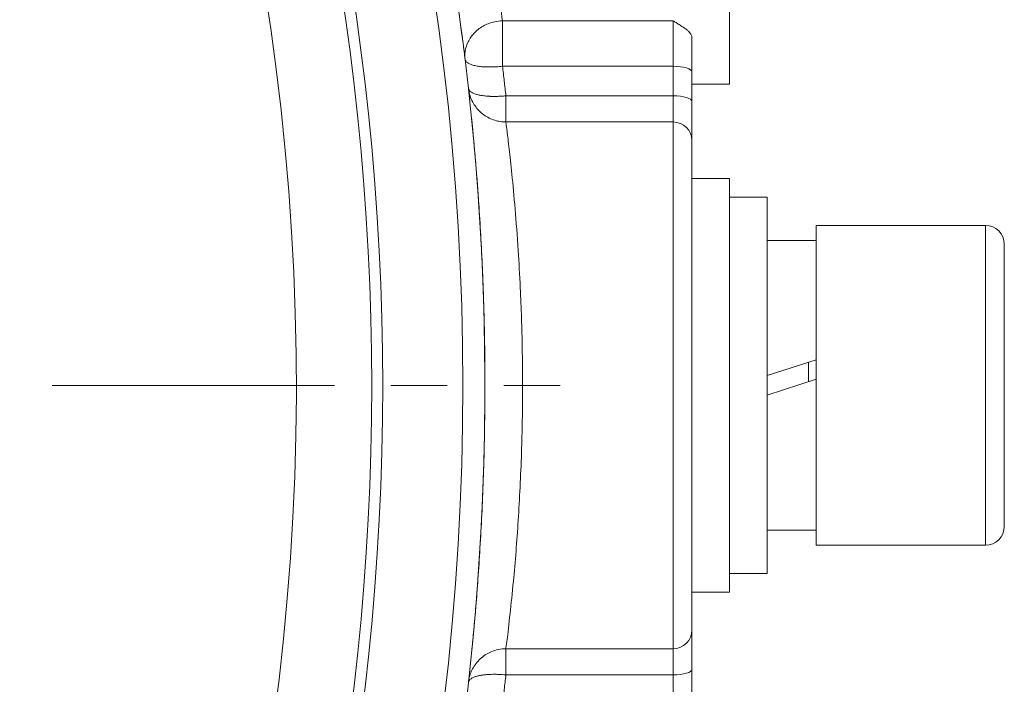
# Model space of a CAD drawing. Header units: millimetres. Extents: x -104 to 382, y -287 to 233.
# Tile 28 of 45: x 55 to 81, y -159 to -142. Entities that reach past the tile are written whole.
import ezdxf

# ---------------------------------------------------------------- set-up
doc = ezdxf.new("R2010")
doc.units = ezdxf.units.MM
for name, pattern in [('K5LT_AXLED', [12, 7.5, -1.5, 1.5, -1.5]), ('K5LT_BASIC', [0]), ('K5LT_THIN', [0])]:
    doc.linetypes.add(name, pattern=pattern)
doc.styles.add('KDIMTEXTSTYLE', font='GOST_AU.SHX', dxfattribs={"width": 0.96, "oblique": 15, "height": 5})
doc.dimstyles.new('KDIMSTYLE (1.00)', dxfattribs={"dimtxt": 5, "dimasz": 1, "dimexe": 2, "dimexo": 0, "dimgap": 1, "dimtad": 1, "dimtxsty": 'KDIMTEXTSTYLE', "dimsah": 1, "dimcen": 0, "dimdle": 1, "dimadec": 0, "dimazin": 0, "dimtfac": 0.667, "dimtmove": 0, "dimatfit": 3, "dimfxl": 1, "dimtvp": 1, "dimtolj": 1, "dimtzin": 0, "dimarcsym": 0})

# ---------------------------------------------------------------- blocks, each defined once
blk = doc.blocks.new('U0')
at = {"color": 30, "linetype": 'K5LT_AXLED', "lineweight": 18, "true_color": 0xff8000}
blk.add_line((-3.958, -151.486), (69.542, -151.486), dxfattribs=at)
blk = doc.blocks.new('KDIMARROW_01')
blk.add_hatch(color=0).paths.add_polyline_path([(0, 0), (-5, 0.658), (-4.5, 0), (-5, -0.658)])
at = {"color": 0, "linetype": 'K5LT_THIN', "lineweight": 18}
for p, q in [((-4.5, 0), (-5, 0.658)), ((-5, 0.658), (0, 0)), ((0, 0), (-5, -0.658)), ((-5, -0.658), (-4.5, 0)), ((0, 0), (-1, 0))]:
    blk.add_line(p, q, dxfattribs=at)

msp = doc.modelspace()

# ---------------------------------------------------------------- linework, layer by layer
at = {"color": 150, "linetype": 'K5LT_BASIC', "lineweight": 20, "true_color": 0x0080ff}
for p, q in [((74.042, -123.015), (74.042, -143.486)), ((73.042, -143.159), (73.042, -142.241)), ((73.042, -143.944), (73.042, -143.159)), ((74.042, -143.486), (73.042, -143.486)), ((73.042, -144.987), (73.042, -143.944)), ((73.042, -157.986), (73.042, -144.987)), ((73.042, -145.986), (74.042, -145.986)), ((74.042, -156.986), (74.042, -145.986)), ((74.042, -146.486), (75.042, -146.486)), ((75.042, -156.486), (75.042, -146.486)), ((80.842, -147.236), (76.342, -147.236)), ((76.342, -155.736), (76.342, -147.236)), ((75.042, -147.636), (76.342, -147.636)), ((81.342, -155.236), (81.342, -147.736)), ((75.042, -151.226), (76.342, -150.804)), ((76.342, -151.324), (75.042, -151.746)), ((81.342, -153.486), (81.342, -155.236)), ((75.042, -155.336), (76.342, -155.336)), ((80.842, -155.736), (76.342, -155.736)), ((74.042, -156.486), (75.042, -156.486)), ((73.042, -156.986), (74.042, -156.986)), ((73.042, -159.029), (73.042, -157.986)), ((73.042, -159.814), (73.042, -159.029))]:
    msp.add_line(p, q, dxfattribs=at)
at = {"color": 7, "linetype": 'K5LT_THIN', "lineweight": 18}
for p, q in [((72.542, -141.801), (68.008, -141.801)), ((68.008, -143.007), (68.008, -141.801)), ((72.542, -141.801), (72.542, -143.007)), ((68.008, -143.007), (72.542, -143.007)), ((72.542, -143.007), (72.542, -143.791)), ((68.1, -143.791), (68.1, -144.487)), ((72.542, -143.791), (68.1, -143.791)), ((72.542, -143.791), (72.542, -144.487)), ((68.1, -144.487), (72.542, -144.487)), ((72.542, -144.487), (72.542, -158.486)), ((67.22, -144.706), (67.22, -144.706)), ((67.318, -145.82), (67.317, -145.82)), ((80.842, -147.236), (80.842, -155.736)), ((76.142, -150.869), (76.142, -151.389)), ((67.317, -157.153), (67.318, -157.153)), ((67.22, -158.267), (67.22, -158.267)), ((68.1, -158.486), (68.1, -159.181)), ((72.542, -158.486), (68.1, -158.486)), ((72.542, -158.486), (72.542, -159.181)), ((68.1, -159.181), (72.542, -159.181)), ((72.542, -159.181), (72.542, -159.966))]:
    msp.add_line(p, q, dxfattribs=at)
for radius, start, end in [(66.49, 325.86214, 146.98461), (70.914, 332.44999, 27.55001), (68.493, 336.03077, 23.96923), (68.786, 336.03077, 23.96923)]:
    msp.add_arc((-3.958, -151.486), radius, start, end, dxfattribs=at)
at = {"color": 150, "linetype": 'K5LT_BASIC', "lineweight": 20, "true_color": 0x0080ff}
for centre, radius, start, end in [((-3.958, -151.486), 71.5, 6.95934, 28.85283), ((-3.958, -151.486), 71.5, 331.14717, 6.95934), ((80.842, -147.736), 0.5, 0, 90), ((80.842, -155.236), 0.5, 270, 0)]:
    msp.add_arc(centre, radius, start, end, dxfattribs=at)
at = {"color": 7, "linetype": 'K5LT_THIN', "lineweight": 18}
for centre, ratio, start_param, end_param in [((72.542, -143.159), 0.304776, 0, 1.570796), ((72.542, -143.944), 0.304776, 0, 1.570796), ((72.542, -144.987), 0.999967, 0, 1.570796), ((72.542, -157.986), 0.999967, 4.712389, 6.283185), ((72.542, -159.029), 0.304776, 4.712389, 6.283185)]:
    msp.add_ellipse(centre, major_axis=(0.5, 0), ratio=ratio, start_param=start_param, end_param=end_param, dxfattribs=at)
for points, knots in [([(68.008, -141.801), (67.973, -141.532), (67.899, -140.979), (67.765, -140.081), (67.611, -139.145), (67.408, -138.009), (67.121, -136.574), (66.756, -134.958), (66.383, -133.484), (66.003, -132.113), (65.555, -130.621), (64.973, -128.855), (64.309, -127.023), (63.692, -125.457), (63.142, -124.154), (62.804, -123.395), (62.631, -123.015)], [0, 0, 0, 0, 1.358552, 2.517018, 3.475399, 4.601489, 6.096553, 7.591534, 8.876374, 9.791193, 10.922464, 12.42153, 13.910706, 15.172573, 16.07612, 17, 17, 17, 17]), ([(68.008, -141.801), (67.94, -141.803), (67.811, -141.817), (67.638, -141.869), (67.489, -141.94), (67.358, -142.028), (67.242, -142.136), (67.146, -142.259), (67.071, -142.399), (67.025, -142.545), (67.007, -142.69), (67.01, -142.781), (67.016, -142.823)], [0, 0, 0, 0, 0.122783, 0.229454, 0.323278, 0.418996, 0.517573, 0.616289, 0.713357, 0.820593, 0.915087, 1, 1, 1, 1]), ([(67.016, -142.823), (67.018, -142.843), (67.036, -142.88), (67.094, -142.926), (67.173, -142.962), (67.272, -142.99), (67.392, -143.011), (67.529, -143.024), (67.679, -143.027), (67.84, -143.022), (67.952, -143.013), (68.008, -143.007)], [0, 0, 0, 0, 0.132943, 0.248833, 0.352072, 0.457747, 0.566257, 0.674182, 0.780046, 0.888978, 1, 1, 1, 1]), ([(68.1, -143.791), (68.056, -143.797), (67.974, -143.802), (67.872, -143.807), (67.8, -143.808), (67.756, -143.807), (67.726, -143.807), (67.699, -143.806), (67.669, -143.805), (67.634, -143.803), (67.594, -143.8), (67.542, -143.795), (67.471, -143.787), (67.382, -143.771), (67.29, -143.747), (67.21, -143.715), (67.152, -143.678), (67.117, -143.638), (67.107, -143.611), (67.106, -143.597)], [0, 0, 0, 0, 0.0869582, 0.1590386, 0.2033343, 0.2338421, 0.2506071, 0.267736, 0.2901377, 0.3155677, 0.3448413, 0.3794937, 0.4364003, 0.51663, 0.6142449, 0.715504, 0.8167529, 0.9118964, 0.9999983, 0.9999983, 0.9999983, 0.9999983]), ([(68.1, -158.486), (68.1, -158.481), (68.123, -158.313), (68.201, -157.656), (68.291, -156.794), (68.367, -155.932), (68.428, -155.085), (68.478, -154.203), (68.515, -153.31), (68.538, -152.383), (68.545, -151.447), (68.537, -150.535), (68.516, -149.684), (68.48, -148.809), (68.424, -147.81), (68.345, -146.77), (68.259, -145.861), (68.183, -145.167), (68.131, -144.736), (68.105, -144.53), (68.1, -144.489), (68.1, -144.487)], [0, 0, 0, 0, 0.082812, 0.165624, 0.231888, 0.282344, 0.32822, 0.373055, 0.417409, 0.457311, 0.502485, 0.545764, 0.582461, 0.621294, 0.672012, 0.734589, 0.797516, 0.856262, 0.915634, 0.96333, 1, 1, 1, 1]), ([(67.106, -159.376), (67.108, -159.355), (67.125, -159.318), (67.185, -159.271), (67.264, -159.234), (67.351, -159.209), (67.434, -159.192), (67.5, -159.182), (67.555, -159.176), (67.61, -159.171), (67.675, -159.167), (67.755, -159.165), (67.852, -159.165), (67.95, -159.169), (68.034, -159.175), (68.081, -159.179), (68.1, -159.181)], [0, 0, 0, 0, 0.132241, 0.252142, 0.357489, 0.455595, 0.531182, 0.583895, 0.62393, 0.663015, 0.70943, 0.766897, 0.834206, 0.908093, 0.963493, 1, 1, 1, 1])]:
    msp.add_open_spline(points, degree=3, knots=knots, dxfattribs=at)
at = {"color": 150, "linetype": 'K5LT_BASIC', "lineweight": 20, "true_color": 0x0080ff}
for points, knots in [([(66.7, -140.54), (66.725, -140.7), (66.748, -140.856), (66.772, -141.017), (66.774, -141.027), (66.78, -141.071), (66.785, -141.104), (66.794, -141.162), (66.797, -141.186), (66.803, -141.228), (66.806, -141.245), (66.81, -141.275), (66.812, -141.288), (66.815, -141.31), (66.816, -141.319), (66.818, -141.334), (66.819, -141.341), (66.821, -141.352), (66.822, -141.357), (66.823, -141.365), (66.823, -141.369), (66.824, -141.375), (66.825, -141.377), (66.825, -141.383), (66.826, -141.385), (66.826, -141.389), (66.827, -141.391), (66.827, -141.396), (66.828, -141.4), (66.829, -141.409), (66.83, -141.416), (66.833, -141.435), (66.835, -141.448), (66.84, -141.485), (66.843, -141.51), (66.854, -141.585), (66.861, -141.633), (66.881, -141.778), (66.893, -141.871), (66.926, -142.115), (66.945, -142.261), (66.982, -142.549), (66.999, -142.689), (67.016, -142.823)], [0.656426, 0.656426, 0.656426, 0.656426, 4.8, 4.8, 5.072261, 5.072261, 6.003407, 6.003407, 6.680358, 6.680358, 7.172508, 7.172508, 7.530305, 7.530305, 7.790427, 7.790427, 7.979537, 7.979537, 8.117022, 8.117022, 8.216975, 8.216975, 8.289641, 8.289641, 8.362308, 8.362308, 8.414929, 8.414929, 8.510147, 8.510147, 8.695572, 8.695572, 9.063917, 9.063917, 9.795594, 9.795594, 11.248927, 11.248927, 14.135545, 14.135545, 18.935545, 18.935545, 23.99955, 23.99955, 23.99955, 23.99955]), ([(72.542, -141.801), (72.566, -141.815), (72.616, -141.845), (72.706, -141.899), (72.8, -141.959), (72.886, -142.02), (72.938, -142.065), (72.966, -142.093), (72.98, -142.108), (72.994, -142.125), (73.009, -142.146), (73.027, -142.174), (73.04, -142.209), (73.042, -142.23), (73.042, -142.241)], [0, 0, 0, 0, 0.130666, 0.248059, 0.393227, 0.520728, 0.621852, 0.655551, 0.681545, 0.710143, 0.749888, 0.81184, 0.898058, 1, 1, 1, 1]), ([(67.106, -143.597), (67.113, -143.665), (67.14, -143.79), (67.212, -143.957), (67.303, -144.098), (67.413, -144.22), (67.544, -144.323), (67.69, -144.404), (67.838, -144.456), (67.976, -144.482), (68.061, -144.487), (68.1, -144.487)], [0, 0, 0, 0, 0.140183, 0.262447, 0.371538, 0.483454, 0.59874, 0.712647, 0.82492, 0.920703, 1, 1, 1, 1]), ([(67.106, -143.597), (67.106, -143.599), (67.106, -143.602), (67.107, -143.605), (67.107, -143.605), (67.107, -143.607), (67.107, -143.609), (67.107, -143.612), (67.108, -143.614), (67.108, -143.618), (67.108, -143.62), (67.109, -143.624), (67.109, -143.626), (67.11, -143.63), (67.11, -143.633), (67.11, -143.636), (67.11, -143.636), (67.11, -143.638), (67.11, -143.638), (67.111, -143.64), (67.111, -143.642), (67.111, -143.646), (67.112, -143.649), (67.113, -143.658), (67.113, -143.664), (67.116, -143.686), (67.118, -143.702), (67.122, -143.744), (67.125, -143.772), (67.131, -143.827), (67.134, -143.853), (67.137, -143.88)], [0, 0, 0, 0, 1.930841, 1.930841, 2.39284, 2.39284, 3.522226, 3.522226, 4.54894, 4.54894, 5.482316, 5.482316, 6.330841, 6.330841, 7.179365, 7.179365, 7.406138, 7.406138, 7.619168, 7.619168, 8.045227, 8.045227, 8.890474, 8.890474, 10.567224, 10.567224, 13.893236, 13.893236, 18.293236, 18.293236, 21.61544, 21.61544, 21.61544, 21.61544]), ([(67.191, -144.409), (67.203, -144.523), (67.215, -144.649), (67.245, -144.967), (67.263, -145.166), (67.289, -145.467), (67.296, -145.554), (67.31, -145.721), (67.316, -145.8), (67.329, -145.963), (67.335, -146.046), (67.354, -146.3), (67.367, -146.477), (67.397, -146.927), (67.415, -147.207), (67.448, -147.794), (67.463, -148.101), (67.49, -148.73), (67.502, -149.053), (67.521, -149.7), (67.529, -150.025), (67.539, -150.683), (67.542, -151.016), (67.543, -151.687), (67.541, -152.025), (67.533, -152.666), (67.528, -152.969), (67.512, -153.591), (67.502, -153.909), (67.478, -154.538), (67.464, -154.848), (67.448, -155.15), (67.448, -155.151), (67.432, -155.443), (67.416, -155.745), (67.381, -156.299), (67.363, -156.562), (67.326, -157.061), (67.307, -157.296), (67.269, -157.737), (67.251, -157.942), (67.217, -158.301), (67.202, -158.456), (67.188, -158.595)], [0, 0, 0, 0, 1.330106, 1.330106, 3.088056, 3.088056, 3.770239, 3.770239, 4.36269, 4.36269, 4.955141, 4.955141, 6.138881, 6.138881, 7.865055, 7.865055, 9.608993, 9.608993, 11.341055, 11.341055, 13.025226, 13.025226, 14.714577, 14.714577, 16.429623, 16.429623, 17.985997, 17.985997, 19.671777, 19.671777, 21.395818, 21.395818, 21.404577, 21.404577, 23.13615, 23.13615, 24.85914, 24.85914, 26.591599, 26.591599, 28.361191, 28.361191, 30, 30, 30, 30]), ([(68.1, -158.486), (68.031, -158.486), (67.904, -158.499), (67.73, -158.552), (67.58, -158.627), (67.447, -158.723), (67.329, -158.841), (67.233, -158.977), (67.165, -159.119), (67.124, -159.253), (67.11, -159.337), (67.106, -159.376)], [0, 0, 0, 0, 0.140184, 0.262449, 0.371539, 0.483455, 0.598741, 0.712649, 0.824921, 0.920704, 1, 1, 1, 1]), ([(67.137, -159.094), (67.133, -159.128), (67.13, -159.16), (67.123, -159.217), (67.121, -159.244), (67.118, -159.269), (67.117, -159.272), (67.117, -159.279), (67.116, -159.284), (67.115, -159.29), (67.115, -159.293), (67.115, -159.297), (67.114, -159.298), (67.114, -159.301), (67.114, -159.302), (67.114, -159.303), (67.114, -159.304), (67.114, -159.305), (67.114, -159.306), (67.114, -159.307), (67.113, -159.307), (67.113, -159.309), (67.113, -159.31), (67.113, -159.312), (67.113, -159.314), (67.112, -159.319), (67.112, -159.322), (67.111, -159.331), (67.11, -159.336), (67.109, -159.35), (67.108, -159.357), (67.107, -159.369), (67.106, -159.373), (67.106, -159.376)], [0.191146, 0.191146, 0.191146, 0.191146, 4.2, 4.2, 8.4, 8.4, 8.960598, 8.960598, 9.817939, 9.817939, 10.362265, 10.362265, 10.707858, 10.707858, 10.927275, 10.927275, 11.066584, 11.066584, 11.205892, 11.205892, 11.318665, 11.318665, 11.530944, 11.530944, 11.948868, 11.948868, 12.771449, 12.771449, 14.416609, 14.416609, 17.680396, 17.680396, 21, 21, 21, 21])]:
    msp.add_open_spline(points, degree=3, knots=knots, dxfattribs=at)
at = {"color": 7, "linetype": 'K5LT_THIN', "lineweight": 18}
for points in [[(68.1, -143.791), (68.085, -143.661), (68.056, -143.399), (68.024, -143.137), (68.008, -143.007)], [(68.008, -159.966), (68.024, -159.835), (68.056, -159.574), (68.085, -159.312), (68.1, -159.181)]]:
    msp.add_open_spline(points, degree=3, dxfattribs=at)

# ---------------------------------------------------------------- block references
msp.add_blockref('U0', (0, 0))

# ---------------------------------------------------------------- dimensions: what is measured, and where the dimension line sits
at = {"color": 7}
msp.add_linear_dim(base=(-3.958, -70.51), p1=(74.042, -109.486), p2=(-3.958, -151.486), location=(35.042, -70.51), dimstyle='KDIMSTYLE (1.00)', override={"dimexo": 0, "dimpost": '\\H5.0;\\W0.965;\\Q15;<>', "dimblk1": 'KDIMARROW_01', "dimblk2": 'KDIMARROW_01', "dimse1": 0, "dimse2": 0, "dimclrt": 7, "dimtolj": 1}, dxfattribs=at).render()

doc.saveas('drawing.dxf')
